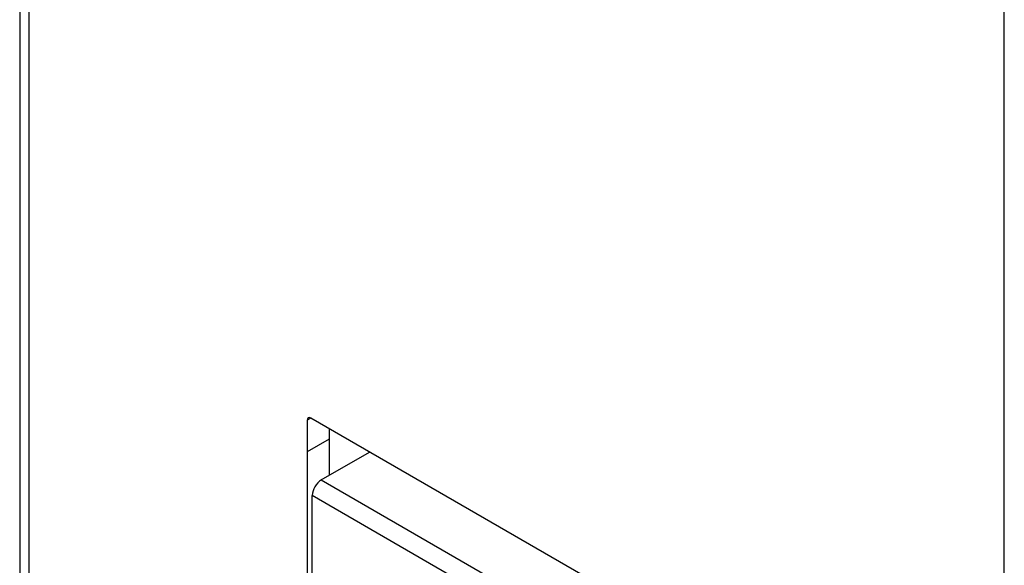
# Model space of a CAD drawing. Header units: millimetres. Extents: x 0 to 419, y 0 to 324.
# Tile 20 of 35: x 318 to 347, y 195 to 211. Entities that reach past the tile are written whole.
import ezdxf

# ---------------------------------------------------------------- set-up
doc = ezdxf.new("R2010")
doc.units = ezdxf.units.MM
doc.header["$LTSCALE"] = 1.5

msp = doc.modelspace()

# ---------------------------------------------------------------- linework, layer by layer
for p, q in [((318.032, 266.376), (318.032, 192.152)), ((318.296, 266.008), (318.296, 191.785)), ((346.722, 175.375), (346.722, 249.599)), ((326.516, 199.012), (326.41, 198.951)), ((326.41, 198.951), (326.41, 198.032)), ((339.244, 191.664), (326.516, 199.012)), ((327.046, 198.706), (327.046, 197.343)), ((327.046, 198.706), (327.046, 198.399)), ((327.046, 198.399), (326.41, 198.032)), ((327.046, 198.399), (327.046, 197.343)), ((326.41, 198.032), (326.41, 189.948)), ((326.821, 197.213), (328.227, 198.024)), ((326.821, 197.213), (337.666, 190.952)), ((337.401, 190.493), (326.556, 196.754)), ((326.556, 190.63), (326.556, 196.754))]:
    msp.add_line(p, q)
for centre, radius, start, end in [((326.475, 198.961), 0.0655, 50.7967, 189.214), ((327.132, 196.728), 0.576, 122.6055, 177.3945)]:
    msp.add_arc(centre, radius, start, end)

doc.saveas('drawing.dxf')
